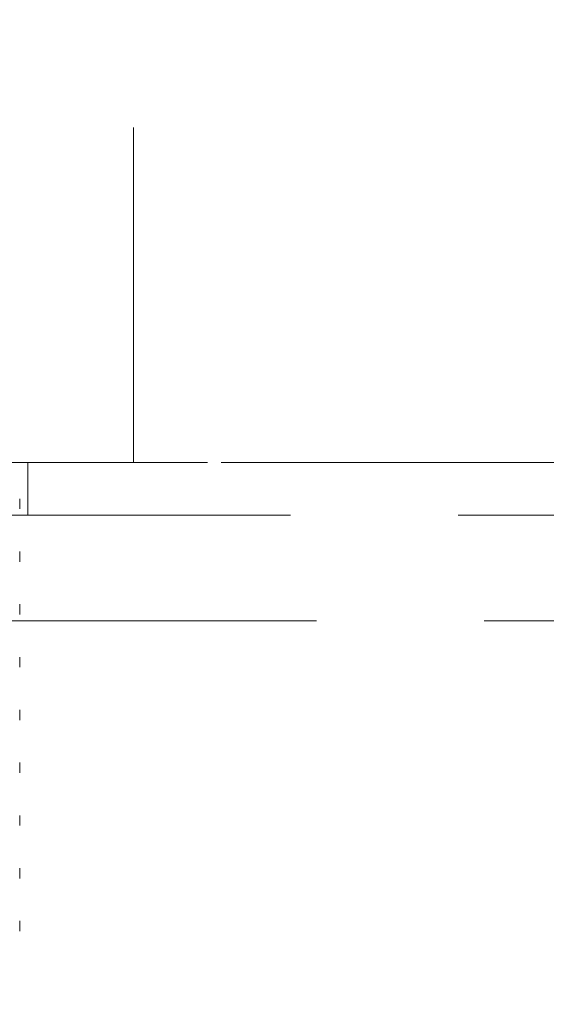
# Model space of a CAD drawing. Header units: millimetres. Extents: x 373 to 928, y 275 to 747.
# Tile 73 of 117: x 681.73 to 683.72, y 394.51 to 398.24. Entities that reach past the tile are written whole.
import ezdxf

# ---------------------------------------------------------------- set-up
doc = ezdxf.new("R2010")
doc.units = ezdxf.units.MM
doc.linetypes.add('HIDDEN', pattern=[1.905, 1.27, -0.635])
doc.styles.add('SLDTEXTSTYLE0', font='TXT', dxfattribs={"width": 0.75})
doc.dimstyles.new('SLDDIMSTYLE0', dxfattribs={"dimtxt": 3.5, "dimasz": 3.556, "dimexe": 0, "dimexo": 0.0625, "dimgap": 0.875, "dimtad": 1, "dimdec": 0, "dimlfac": 5, "dimrnd": 1e-09, "dimzin": 12, "dimdsep": 46, "dimtxsty": 'SLDTEXTSTYLE0', "dimblk1": 'CLOSED', "dimblk2": 'CLOSED', "dimsah": 1, "dimcen": 0.09, "dimadec": 0, "dimazin": 3, "dimtfac": 1, "dimtdec": 0, "dimtofl": 0, "dimtmove": 0, "dimatfit": 3, "dimldrblk": 'CLOSED', "dimfxl": 0, "dimfrac": 2, "dimtolj": 1, "dimtzin": 12, "dimarcsym": 0})

# ---------------------------------------------------------------- blocks, each defined once
blk = doc.blocks.new('_Closed')
at = {"color": 0, "linetype": 'ByBlock', "lineweight": -2}
for p, q in [((-1, 0.166667), (0, 0)), ((-1, 0.166667), (-1, -0.166667)), ((0, 0), (-1, -0.166667)), ((0, 0), (-1, 0))]:
    blk.add_line(p, q, dxfattribs=at)
blk = doc.blocks.new('_D')
at = {"color": 7, "linetype": 'Continuous', "lineweight": 0}
for p, q in [((715.4742, 535.1976), (750.6968, 535.1976)), ((749.6968, 535.1976), (749.6968, 275.2266)), ((668.6714, 275.2266), (750.6968, 275.2266))]:
    blk.add_line(p, q, dxfattribs=at)
at = {"color": 7, "linetype": 'Continuous', "lineweight": 18, "xscale": 3.556, "yscale": 3.556}
for p, rotation in [((749.6968, 535.1976, -1.633), 90.0000000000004), ((749.6968, 275.2266, -1.633), 270.0000000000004)]:
    blk.add_blockref('_Closed', p, dxfattribs=dict(at, rotation=rotation))
at = {"color": 7, "linetype": 'Continuous', "lineweight": 18, "insert": (745.1851, 417.7291), "char_height": 3.5, "attachment_point": 1, "rotation": 90, "style": 'SLDTEXTSTYLE0'}
blk.add_mtext('1300', dxfattribs=at)

msp = doc.modelspace()

# ---------------------------------------------------------------- linework, layer by layer
at = {"color": 7, "linetype": 'HIDDEN', "lineweight": 18}
for p, q in [((682.1573, 396.5644), (682.1573, 398.4644)), ((677.3573, 396.5644), (682.4895, 396.5644)), ((681.7573, 396.3644), (681.7573, 396.5644)), ((682.4895, 396.5644), (684.1573, 396.5644)), ((681.7273, 396.3886), (681.7273, 396.4274)), ((682.7443, 396.3644), (676.8573, 396.3644)), ((684.6573, 396.3644), (682.7443, 396.3644)), ((681.7273, 396.1886), (681.7273, 396.2274)), ((681.7273, 395.9886), (681.7273, 396.0274)), ((684.7551, 395.9644), (676.7596, 395.9644)), ((681.7273, 395.7886), (681.7273, 395.8274)), ((681.7273, 395.5886), (681.7273, 395.6274)), ((681.7273, 395.3886), (681.7273, 395.4274)), ((681.7273, 395.1886), (681.7273, 395.2274)), ((681.7273, 394.9886), (681.7273, 395.0274)), ((681.7273, 394.7886), (681.7273, 394.8274))]:
    msp.add_line(p, q, dxfattribs=at)
at = {"color": 7, "linetype": 'Continuous', "lineweight": 25}
msp.add_arc((680.7573, 374.7659), 25, 0, 83.6299, dxfattribs=at)
at = {"color": 7, "linetype": 'HIDDEN', "lineweight": 18}
msp.add_arc((680.7573, 374.7659), 24.6, 0, 87.43714, dxfattribs=at)

# ---------------------------------------------------------------- dimensions: what is measured, and where the dimension line sits
at = {"color": 7, "linetype": 'Continuous', "lineweight": 18}
dim = msp.add_linear_dim(base=(749.6968, 275.2266), p1=(714.4742, 535.1976), p2=(667.6714, 275.2266), angle=90, dimstyle='SLDDIMSTYLE0', dxfattribs=at)
dim.commit()
dim.dimension.update_dxf_attribs({"geometry": '_D', "text_midpoint": (749.6968, 422.9013), "dimtype": 160})

doc.saveas('drawing.dxf')
